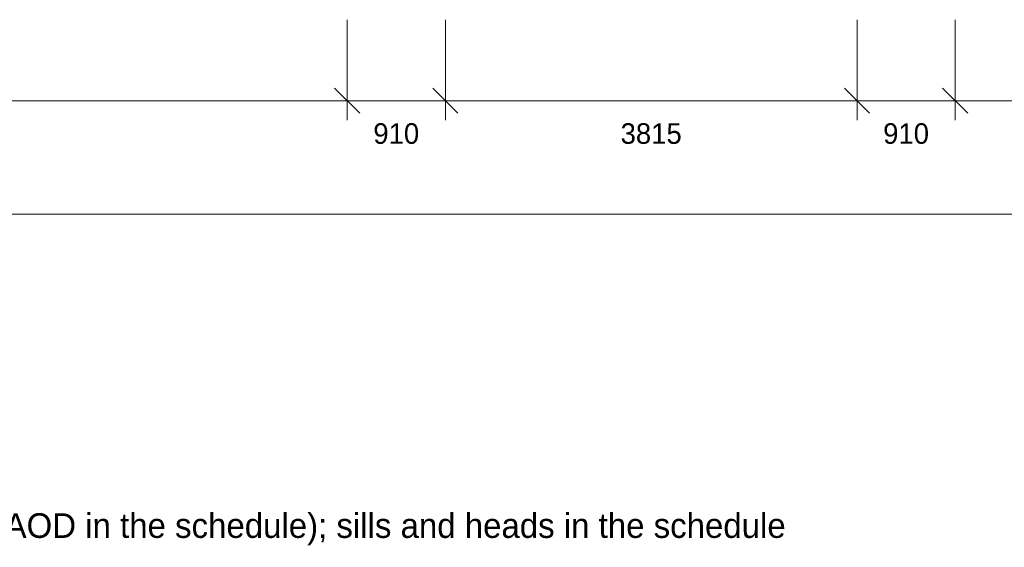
# Model space of a CAD drawing. Header units: millimetres. Extents: x -1685 to 35654, y -5139 to 9805.
# Tile 40 of 94: x 4638 to 13763, y -5139 to -252. Entities that reach past the tile are written whole.
import ezdxf
from ezdxf.enums import TextEntityAlignment as Align

# ---------------------------------------------------------------- set-up
doc = ezdxf.new("R2010")
doc.units = ezdxf.units.MM
for name, color, linetype in [('LINE-INK', 7, 'Continuous'), ('TEXT-INK', 7, 'Continuous'), ('TEXT-STEEL_GREY', 7, 'Continuous')]:
    doc.layers.add(name, color=color, linetype=linetype)

msp = doc.modelspace()

# ---------------------------------------------------------------- linework, layer by layer
at = {"layer": 'LINE-INK', "lineweight": 5}
for p, q in [((7673, -251.6), (7673, -1181.6)), ((8583, -251.6), (8583, -1181.6)), ((12398, -251.6), (12398, -1181.6)), ((13308, -251.6), (13308, -1181.6)), ((7556.3, -884.9), (7789.7, -1118.3)), ((8466.3, -884.9), (8699.7, -1118.3)), ((12281.3, -884.9), (12514.7, -1118.3)), ((13191.3, -884.9), (13424.7, -1118.3)), ((-35, -1001.6), (31591, -1001.6)), ((-35, -2051.6), (31591, -2051.6))]:
    msp.add_line(p, q, dxfattribs=at)

# ---------------------------------------------------------------- texts
at = {"layer": 'TEXT-INK'}
for s, p in [('910', (8128, -1401.2)), ('3815', (10490.5, -1401.2)), ('910', (12853, -1401.2))]:
    msp.add_text(s, height=190.5, dxfattribs=at).set_placement(p, align=Align.CENTER)
at = {"layer": 'TEXT-STEEL_GREY'}
msp.add_text('Scale 1:150 @ A3   |   Levels above GF FFL (AOD in the schedule); sills and heads in the schedule', height=228.6, dxfattribs=at).set_placement((-1685.5, -5051.6))

doc.saveas('drawing.dxf')
